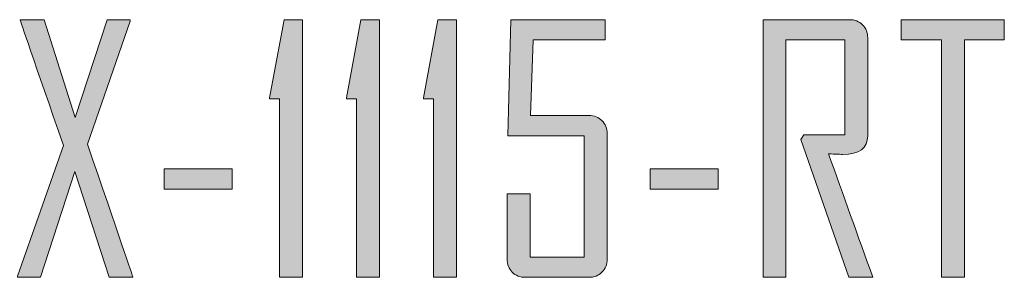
# Model space of a CAD drawing. Header units: inches. Extents: x -3.1 to 15.2, y -1.5 to 10.6.
# Tile 22 of 88: x 4.249 to 4.639, y 1.504 to 1.606. Entities that reach past the tile are written whole.
import ezdxf

# ---------------------------------------------------------------- set-up
doc = ezdxf.new("R2010")
doc.units = ezdxf.units.IN
doc.header["$MEASUREMENT"] = 0
doc.layers.add('Screenprinting', color=7, linetype='Continuous')

# ---------------------------------------------------------------- blocks, each defined once
blk = doc.blocks.new('block 3211')
at = {"layer": 'Screenprinting', "true_color": 0xffffff}
h = blk.add_hatch(color=7, dxfattribs=at)
h.dxf.hatch_style = 2
edge = h.paths.add_edge_path()
edge.add_spline(control_points=[(4.29418, 1.50427), (4.29418, 1.50427), (4.28486, 1.50427), (4.28486, 1.50427), (4.28486, 1.50427), (4.27123, 1.5462), (4.27123, 1.5462), (4.27123, 1.5462), (4.2576, 1.50427), (4.2576, 1.50427), (4.2576, 1.50427), (4.24854, 1.50427), (4.24854, 1.50427), (4.24854, 1.50457), (4.24854, 1.50475), (4.24854, 1.50479), (4.24854, 1.50479), (4.26673, 1.5565), (4.26673, 1.5565), (4.25526, 1.58953), (4.24954, 1.60615), (4.24958, 1.60632), (4.24958, 1.60632), (4.2591, 1.60632), (4.2591, 1.60632), (4.2591, 1.60632), (4.27136, 1.56759), (4.27136, 1.56759), (4.27136, 1.56759), (4.28408, 1.60632), (4.28408, 1.60632), (4.28408, 1.60632), (4.29314, 1.60632), (4.29314, 1.60632), (4.29314, 1.60601), (4.29314, 1.60582), (4.29314, 1.60573), (4.29314, 1.60573), (4.27618, 1.55702), (4.27618, 1.55702), (4.28827, 1.52203), (4.29427, 1.50445), (4.29418, 1.50427)], knot_values=[0, 0, 0, 0, 1, 1, 1, 2, 2, 2, 3, 3, 3, 4, 4, 4, 5, 5, 5, 6, 6, 6, 7, 7, 7, 8, 8, 8, 9, 9, 9, 10, 10, 10, 11, 11, 11, 12, 12, 12, 13, 13, 13, 14, 14, 14, 14], degree=3, periodic=1)
h = blk.add_hatch(color=7, dxfattribs=at)
h.dxf.hatch_style = 2
h.paths.add_polyline_path([(4.36137, 1.50427), (4.35224, 1.50427), (4.35224, 1.57502), (4.34826, 1.57502), (4.34826, 1.57534), (4.354, 1.60632), (4.36137, 1.60632)])
h = blk.add_hatch(color=7, dxfattribs=at)
h.dxf.hatch_style = 2
h.paths.add_polyline_path([(4.39183, 1.50427), (4.3827, 1.50427), (4.3827, 1.57502), (4.37872, 1.57502), (4.37872, 1.57534), (4.38446, 1.60632), (4.39183, 1.60632)])
h = blk.add_hatch(color=7, dxfattribs=at)
h.dxf.hatch_style = 2
h.paths.add_polyline_path([(4.4223, 1.50427), (4.41317, 1.50427), (4.41317, 1.57502), (4.40919, 1.57502), (4.40919, 1.57534), (4.41492, 1.60632), (4.4223, 1.60632)])
h = blk.add_hatch(color=7, dxfattribs=at)
h.dxf.hatch_style = 2
edge = h.paths.add_edge_path()
edge.add_spline(control_points=[(4.48184, 1.51152), (4.48184, 1.50939), (4.48117, 1.50764), (4.47982, 1.50629), (4.47847, 1.50495), (4.47673, 1.50427), (4.4746, 1.50427), (4.4746, 1.50427), (4.4495, 1.50427), (4.4495, 1.50427), (4.44737, 1.50427), (4.44564, 1.50495), (4.44432, 1.50629), (4.44299, 1.50764), (4.44232, 1.50939), (4.44232, 1.51152), (4.44232, 1.51152), (4.44232, 1.53739), (4.44232, 1.53739), (4.44232, 1.53739), (4.45139, 1.53739), (4.45139, 1.53739), (4.45139, 1.53739), (4.45139, 1.51229), (4.45139, 1.51229), (4.45139, 1.51229), (4.47278, 1.51229), (4.47278, 1.51229), (4.47278, 1.51229), (4.47278, 1.56034), (4.47278, 1.56034), (4.47278, 1.56034), (4.44259, 1.56034), (4.44259, 1.56034), (4.44259, 1.56034), (4.44376, 1.60632), (4.44376, 1.60632), (4.44376, 1.60632), (4.48106, 1.60632), (4.48106, 1.60632), (4.48106, 1.60632), (4.48106, 1.59829), (4.48106, 1.59829), (4.48106, 1.59829), (4.45263, 1.59829), (4.45263, 1.59829), (4.45263, 1.59829), (4.45152, 1.56837), (4.45152, 1.56837), (4.45152, 1.56837), (4.4746, 1.56837), (4.4746, 1.56837), (4.47673, 1.56837), (4.47847, 1.56769), (4.47982, 1.56635), (4.48117, 1.565), (4.48184, 1.56326), (4.48184, 1.56113), (4.48184, 1.56113), (4.48184, 1.51152), (4.48184, 1.51152)], knot_values=[0, 0, 0, 0, 1, 1, 1, 2, 2, 2, 3, 3, 3, 4, 4, 4, 5, 5, 5, 6, 6, 6, 7, 7, 7, 8, 8, 8, 9, 9, 9, 10, 10, 10, 11, 11, 11, 12, 12, 12, 13, 13, 13, 14, 14, 14, 15, 15, 15, 16, 16, 16, 17, 17, 17, 18, 18, 18, 19, 19, 19, 20, 20, 20, 20], degree=3, periodic=1)
h = blk.add_hatch(color=7, dxfattribs=at)
h.dxf.hatch_style = 2
edge = h.paths.add_edge_path()
edge.add_spline(control_points=[(4.58697, 1.50427), (4.58697, 1.50427), (4.57745, 1.50427), (4.57745, 1.50427), (4.57745, 1.50427), (4.55848, 1.55892), (4.55848, 1.55892), (4.55848, 1.55892), (4.55971, 1.56074), (4.55971, 1.56074), (4.55971, 1.56074), (4.57589, 1.56074), (4.57589, 1.56074), (4.57589, 1.56074), (4.57589, 1.59829), (4.57589, 1.59829), (4.57589, 1.59829), (4.55261, 1.59829), (4.55261, 1.59829), (4.55261, 1.59829), (4.55261, 1.50427), (4.55261, 1.50427), (4.55261, 1.50427), (4.54355, 1.50427), (4.54355, 1.50427), (4.54355, 1.50427), (4.54355, 1.60632), (4.54355, 1.60632), (4.54355, 1.60632), (4.57771, 1.60632), (4.57771, 1.60632), (4.57984, 1.60632), (4.58158, 1.60565), (4.58293, 1.6043), (4.58428, 1.60295), (4.58495, 1.60121), (4.58495, 1.59908), (4.58495, 1.59908), (4.58495, 1.56034), (4.58495, 1.56034), (4.58495, 1.55543), (4.58164, 1.55298), (4.57504, 1.55298), (4.57439, 1.55298), (4.57343, 1.55302), (4.57217, 1.55307), (4.57091, 1.55314), (4.56999, 1.55318), (4.56943, 1.55318), (4.5753, 1.53692), (4.58114, 1.52062), (4.58697, 1.50427)], knot_values=[0, 0, 0, 0, 1, 1, 1, 2, 2, 2, 3, 3, 3, 4, 4, 4, 5, 5, 5, 6, 6, 6, 7, 7, 7, 8, 8, 8, 9, 9, 9, 10, 10, 10, 11, 11, 11, 12, 12, 12, 13, 13, 13, 14, 14, 14, 15, 15, 15, 16, 16, 16, 17, 17, 17, 17], degree=3, periodic=1)
h = blk.add_hatch(color=7, dxfattribs=at)
h.dxf.hatch_style = 2
h.paths.add_polyline_path([(4.63902, 1.59829), (4.62324, 1.59829), (4.62324, 1.50427), (4.61418, 1.50427), (4.61418, 1.59829), (4.59827, 1.59829), (4.59827, 1.60632), (4.63902, 1.60632)])
h = blk.add_hatch(color=7, dxfattribs=at)
h.dxf.hatch_style = 2
h.paths.add_polyline_path([(4.33344, 1.53916), (4.30658, 1.53916), (4.30658, 1.54724), (4.33344, 1.54724)])
h = blk.add_hatch(color=7, dxfattribs=at)
h.dxf.hatch_style = 2
h.paths.add_polyline_path([(4.5258, 1.53916), (4.49894, 1.53916), (4.49894, 1.54724), (4.5258, 1.54724)])
at = {"layer": 'Screenprinting', "lineweight": 0}
for points in [[(4.36137, 1.50427), (4.35224, 1.50427), (4.35224, 1.57502), (4.34826, 1.57502), (4.34826, 1.57534), (4.354, 1.60632), (4.36137, 1.60632), (4.36137, 1.50427)], [(4.39183, 1.50427), (4.3827, 1.50427), (4.3827, 1.57502), (4.37872, 1.57502), (4.37872, 1.57534), (4.38446, 1.60632), (4.39183, 1.60632), (4.39183, 1.50427)], [(4.4223, 1.50427), (4.41317, 1.50427), (4.41317, 1.57502), (4.40919, 1.57502), (4.40919, 1.57534), (4.41492, 1.60632), (4.4223, 1.60632), (4.4223, 1.50427)], [(4.63902, 1.59829), (4.62324, 1.59829), (4.62324, 1.50427), (4.61418, 1.50427), (4.61418, 1.59829), (4.59827, 1.59829), (4.59827, 1.60632), (4.63902, 1.60632), (4.63902, 1.59829)], [(4.33344, 1.53916), (4.30658, 1.53916), (4.30658, 1.54724), (4.33344, 1.54724), (4.33344, 1.53916)], [(4.5258, 1.53916), (4.49894, 1.53916), (4.49894, 1.54724), (4.5258, 1.54724), (4.5258, 1.53916)]]:
    blk.add_lwpolyline(points, dxfattribs=at)
for points, knots in [([(4.29418, 1.50427), (4.29418, 1.50427), (4.28486, 1.50427), (4.28486, 1.50427), (4.28486, 1.50427), (4.27123, 1.5462), (4.27123, 1.5462), (4.27123, 1.5462), (4.2576, 1.50427), (4.2576, 1.50427), (4.2576, 1.50427), (4.24854, 1.50427), (4.24854, 1.50427), (4.24854, 1.50457), (4.24854, 1.50475), (4.24854, 1.50479), (4.24854, 1.50479), (4.26673, 1.5565), (4.26673, 1.5565), (4.25526, 1.58953), (4.24954, 1.60615), (4.24958, 1.60632), (4.24958, 1.60632), (4.2591, 1.60632), (4.2591, 1.60632), (4.2591, 1.60632), (4.27136, 1.56759), (4.27136, 1.56759), (4.27136, 1.56759), (4.28408, 1.60632), (4.28408, 1.60632), (4.28408, 1.60632), (4.29314, 1.60632), (4.29314, 1.60632), (4.29314, 1.60601), (4.29314, 1.60582), (4.29314, 1.60573), (4.29314, 1.60573), (4.27618, 1.55702), (4.27618, 1.55702), (4.28827, 1.52203), (4.29427, 1.50445), (4.29418, 1.50427)], [0, 0, 0, 0, 1, 1, 1, 2, 2, 2, 3, 3, 3, 4, 4, 4, 5, 5, 5, 6, 6, 6, 7, 7, 7, 8, 8, 8, 9, 9, 9, 10, 10, 10, 11, 11, 11, 12, 12, 12, 13, 13, 13, 14, 14, 14, 14]), ([(4.48184, 1.51152), (4.48184, 1.50939), (4.48117, 1.50764), (4.47982, 1.50629), (4.47847, 1.50495), (4.47673, 1.50427), (4.4746, 1.50427), (4.4746, 1.50427), (4.4495, 1.50427), (4.4495, 1.50427), (4.44737, 1.50427), (4.44564, 1.50495), (4.44432, 1.50629), (4.44299, 1.50764), (4.44232, 1.50939), (4.44232, 1.51152), (4.44232, 1.51152), (4.44232, 1.53739), (4.44232, 1.53739), (4.44232, 1.53739), (4.45139, 1.53739), (4.45139, 1.53739), (4.45139, 1.53739), (4.45139, 1.51229), (4.45139, 1.51229), (4.45139, 1.51229), (4.47278, 1.51229), (4.47278, 1.51229), (4.47278, 1.51229), (4.47278, 1.56034), (4.47278, 1.56034), (4.47278, 1.56034), (4.44259, 1.56034), (4.44259, 1.56034), (4.44259, 1.56034), (4.44376, 1.60632), (4.44376, 1.60632), (4.44376, 1.60632), (4.48106, 1.60632), (4.48106, 1.60632), (4.48106, 1.60632), (4.48106, 1.59829), (4.48106, 1.59829), (4.48106, 1.59829), (4.45263, 1.59829), (4.45263, 1.59829), (4.45263, 1.59829), (4.45152, 1.56837), (4.45152, 1.56837), (4.45152, 1.56837), (4.4746, 1.56837), (4.4746, 1.56837), (4.47673, 1.56837), (4.47847, 1.56769), (4.47982, 1.56635), (4.48117, 1.565), (4.48184, 1.56326), (4.48184, 1.56113), (4.48184, 1.56113), (4.48184, 1.51152), (4.48184, 1.51152)], [0, 0, 0, 0, 1, 1, 1, 2, 2, 2, 3, 3, 3, 4, 4, 4, 5, 5, 5, 6, 6, 6, 7, 7, 7, 8, 8, 8, 9, 9, 9, 10, 10, 10, 11, 11, 11, 12, 12, 12, 13, 13, 13, 14, 14, 14, 15, 15, 15, 16, 16, 16, 17, 17, 17, 18, 18, 18, 19, 19, 19, 20, 20, 20, 20]), ([(4.58697, 1.50427), (4.58697, 1.50427), (4.57745, 1.50427), (4.57745, 1.50427), (4.57745, 1.50427), (4.55848, 1.55892), (4.55848, 1.55892), (4.55848, 1.55892), (4.55971, 1.56074), (4.55971, 1.56074), (4.55971, 1.56074), (4.57589, 1.56074), (4.57589, 1.56074), (4.57589, 1.56074), (4.57589, 1.59829), (4.57589, 1.59829), (4.57589, 1.59829), (4.55261, 1.59829), (4.55261, 1.59829), (4.55261, 1.59829), (4.55261, 1.50427), (4.55261, 1.50427), (4.55261, 1.50427), (4.54355, 1.50427), (4.54355, 1.50427), (4.54355, 1.50427), (4.54355, 1.60632), (4.54355, 1.60632), (4.54355, 1.60632), (4.57771, 1.60632), (4.57771, 1.60632), (4.57984, 1.60632), (4.58158, 1.60565), (4.58293, 1.6043), (4.58428, 1.60295), (4.58495, 1.60121), (4.58495, 1.59908), (4.58495, 1.59908), (4.58495, 1.56034), (4.58495, 1.56034), (4.58495, 1.55543), (4.58164, 1.55298), (4.57504, 1.55298), (4.57439, 1.55298), (4.57343, 1.55302), (4.57217, 1.55307), (4.57091, 1.55314), (4.56999, 1.55318), (4.56943, 1.55318), (4.5753, 1.53692), (4.58114, 1.52062), (4.58697, 1.50427)], [0, 0, 0, 0, 1, 1, 1, 2, 2, 2, 3, 3, 3, 4, 4, 4, 5, 5, 5, 6, 6, 6, 7, 7, 7, 8, 8, 8, 9, 9, 9, 10, 10, 10, 11, 11, 11, 12, 12, 12, 13, 13, 13, 14, 14, 14, 15, 15, 15, 16, 16, 16, 17, 17, 17, 17])]:
    blk.add_open_spline(points, degree=3, knots=knots, dxfattribs=at)
blk = doc.blocks.new('block 3210')
at = {"layer": 'Screenprinting'}
blk.add_blockref('block 3211', (0, 0), dxfattribs=at)
blk = doc.blocks.new('block 3191')
at = {"layer": 'Screenprinting'}
blk.add_blockref('block 3210', (0, 0), dxfattribs=at)

msp = doc.modelspace()

# ---------------------------------------------------------------- block references
at = {"layer": 'Screenprinting'}
msp.add_blockref('block 3191', (0, 0), dxfattribs=at)

doc.saveas('drawing.dxf')
